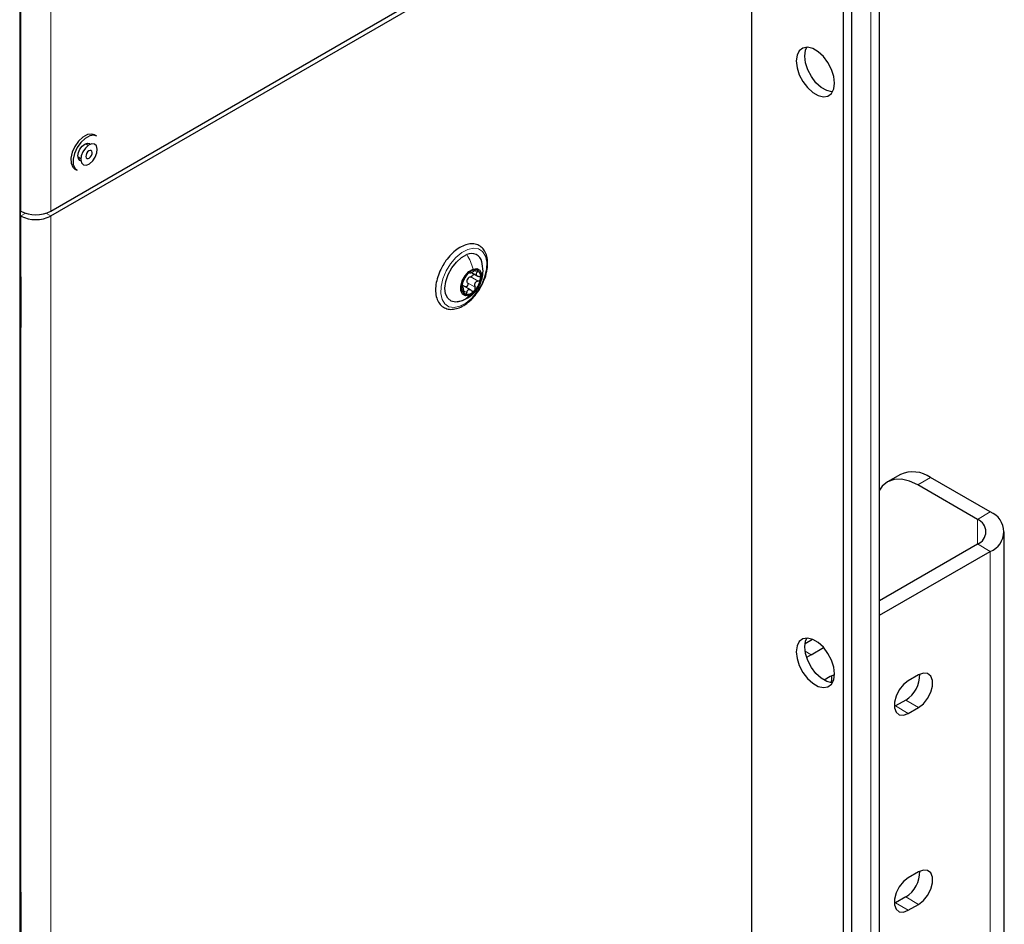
# Paper-space layout 'Blatt2' of a CAD drawing. Header units: millimetres. Extents: x 5 to 418, y 2 to 292.
# Tile 41 of 81: x 164 to 197, y 147 to 177. Entities that reach past the tile are written whole.
import ezdxf

# ---------------------------------------------------------------- set-up
doc = ezdxf.new("R2010")
doc.units = ezdxf.units.MM

psp = doc.layouts.new('Blatt2')

# ---------------------------------------------------------------- linework, layer by layer
at = {"color": 7, "linetype": 'Continuous', "lineweight": 25}
for p, q in [((192.604, 92.813), (192.604, 235.707)), ((191.392, 213.191), (191.392, 131.252)), ((191.675, 213.028), (191.675, 131.088)), ((164.086, 108.215), (164.086, 192.312)), ((164.096, 168.252), (164.096, 192.3)), ((165.101, 170.59), (188.351, 184.012)), ((165.101, 170.427), (188.351, 183.848)), ((188.351, 183.848), (188.351, 137.306)), ((166.351, 172.77), (166.258, 172.824)), ((166.63, 173.074), (166.559, 173.115)), ((166.008, 172.391), (166.101, 172.337)), ((165.906, 171.984), (165.977, 171.943)), ((164.096, 170.599), (164.112, 170.59)), ((164.096, 170.435), (164.112, 170.427)), ((164.108, 168.423), (164.096, 168.417)), ((164.112, 168.385), (164.112, 166.94)), ((179.057, 168.553), (179.27, 168.43)), ((178.738, 168.126), (178.778, 168.118)), ((178.788, 168.063), (178.738, 168.092)), ((179.049, 167.962), (178.776, 168.12)), ((178.591, 167.578), (178.766, 167.628)), ((164.112, 166.927), (164.112, 166.752)), ((164.096, 147.839), (164.096, 166.884)), ((164.112, 166.856), (164.096, 166.876)), ((193.291, 161.851), (192.867, 161.606)), ((196.271, 160.609), (194.291, 161.752)), ((195.846, 160.364), (193.867, 161.507)), ((196.739, 140.358), (196.739, 159.955)), ((192.604, 157.675), (195.846, 159.547)), ((192.604, 157.185), (196.271, 159.302)), ((190.127, 156.245), (190.373, 156.388)), ((190.331, 155.873), (190.182, 155.779)), ((190.331, 155.873), (190.744, 156.112)), ((191.108, 155.203), (190.967, 155.147)), ((193.895, 155.204), (193.555, 155.008)), ((190.967, 155.147), (190.763, 155.029)), ((193.471, 154.371), (193.131, 154.175)), ((193.131, 154.175), (193.091, 154.153)), ((193.555, 153.93), (193.895, 154.126)), ((193.895, 148.671), (193.555, 148.475)), ((164.108, 148.009), (164.096, 148.004)), ((164.112, 147.972), (164.112, 146.527)), ((193.471, 147.838), (193.131, 147.642)), ((193.131, 147.642), (193.091, 147.621)), ((193.555, 147.397), (193.895, 147.593))]:
    psp.add_line(p, q, dxfattribs=at)
at = {"color": 7, "linetype": 'Continuous', "lineweight": 18}
for p, q in [((192.311, 235.295), (192.311, 92.408)), ((164.112, 170.59), (164.112, 217.949)), ((165.101, 170.59), (165.101, 217.949)), ((164.073, 108.197), (164.073, 192.295)), ((164.086, 168.237), (164.086, 192.284)), ((164.112, 170.427), (164.274, 170.52)), ((165.101, 170.427), (164.939, 170.52)), ((164.112, 170.427), (164.112, 168.385)), ((165.101, 170.427), (165.101, 123.884)), ((179.169, 168.612), (179.249, 168.567)), ((164.11, 168.412), (164.096, 168.406)), ((164.096, 168.26), (164.109, 168.253)), ((164.109, 168.253), (164.112, 168.255)), ((164.112, 168.251), (164.109, 168.253)), ((179.036, 168.413), (179.283, 168.27)), ((178.739, 168.078), (178.753, 168.071)), ((178.818, 167.939), (178.903, 167.89)), ((178.932, 168.209), (179.179, 168.067)), ((164.086, 147.823), (164.086, 166.868)), ((164.112, 166.752), (164.112, 147.972)), ((194.291, 161.752), (193.867, 161.507)), ((195.846, 160.364), (196.271, 160.609)), ((195.846, 160.364), (195.846, 159.547)), ((195.846, 159.547), (196.271, 159.302)), ((196.271, 139.705), (196.271, 159.302)), ((190.13, 155.989), (190.331, 155.873)), ((193.895, 154.126), (193.471, 154.371)), ((193.555, 153.93), (193.131, 154.175)), ((164.11, 147.999), (164.096, 147.993)), ((164.096, 147.846), (164.109, 147.839)), ((164.109, 147.839), (164.112, 147.841)), ((164.112, 147.838), (164.109, 147.839)), ((193.895, 147.593), (193.471, 147.838)), ((193.555, 147.397), (193.131, 147.642))]:
    psp.add_line(p, q, dxfattribs=at)
at = {"color": 7, "linetype": 'Continuous', "lineweight": 25, "flags": 128}
for points in [[(191.109, 174.834), (191.083, 175.056), (191.008, 175.29), (190.889, 175.516), (190.737, 175.717), (190.563, 175.877), (190.382, 175.981), (190.208, 176.022), (190.056, 175.997), (189.937, 175.908), (189.862, 175.761), (189.836, 175.569), (189.862, 175.347), (189.937, 175.113), (190.056, 174.887), (190.208, 174.686), (190.382, 174.526), (190.563, 174.422), (190.737, 174.38), (190.889, 174.405), (191.008, 174.495), (191.083, 174.642), (191.109, 174.834)], [(190.119, 175.732), (190.145, 175.924), (190.187, 176.023)], [(191.041, 174.543), (191.02, 174.544), (190.846, 174.585), (190.665, 174.69), (190.491, 174.849), (190.339, 175.05), (190.22, 175.276), (190.145, 175.51), (190.119, 175.732)], [(166.559, 173.115), (166.467, 173.144), (166.325, 173.125), (166.173, 173.044), (166.028, 172.909)], [(166.028, 172.909), (165.905, 172.735), (165.817, 172.541), (165.774, 172.348), (165.781, 172.177), (165.837, 172.046), (165.906, 171.984)], [(166.099, 172.868), (165.975, 172.694), (165.888, 172.5), (165.845, 172.307), (165.852, 172.136), (165.908, 172.005), (165.977, 171.943)], [(166.103, 172.261), (166.073, 172.272), (166.024, 172.329), (166.007, 172.419), (166.024, 172.529), (166.073, 172.642), (166.146, 172.741), (166.233, 172.811), (166.319, 172.841), (166.393, 172.827), (166.418, 172.806)], [(166.63, 173.074), (166.538, 173.103), (166.396, 173.084), (166.244, 173.003), (166.099, 172.868)], [(166.252, 172.682), (166.167, 172.557), (166.114, 172.419), (166.1, 172.288), (166.128, 172.185), (166.194, 172.125), (166.287, 172.117), (166.393, 172.162), (166.496, 172.254), (166.581, 172.379), (166.635, 172.517), (166.648, 172.647), (166.62, 172.751), (166.555, 172.811), (166.462, 172.819), (166.356, 172.774), (166.252, 172.682)], [(166.327, 172.55), (166.294, 172.502), (166.274, 172.449), (166.268, 172.399), (166.279, 172.359), (166.305, 172.335), (166.34, 172.332), (166.381, 172.35), (166.421, 172.385), (166.454, 172.433), (166.475, 172.487), (166.48, 172.537), (166.469, 172.577), (166.444, 172.6), (166.408, 172.603), (166.367, 172.586), (166.327, 172.55)], [(178.698, 167.606), (178.53, 167.572), (178.384, 167.604), (178.272, 167.698), (178.203, 167.847), (178.183, 168.038), (178.214, 168.257), (178.292, 168.486), (178.412, 168.706), (178.564, 168.899), (178.735, 169.049), (178.912, 169.145)], [(178.993, 167.8), (178.865, 167.783), (178.766, 167.835), (178.711, 167.948), (178.708, 168.103), (178.757, 168.279), (178.851, 168.447), (178.976, 168.583), (179.113, 168.666)], [(179.113, 168.666), (179.24, 168.682), (179.339, 168.631), (179.394, 168.518), (179.398, 168.363), (179.348, 168.187), (179.254, 168.018), (179.129, 167.883), (178.993, 167.8)], [(164.096, 168.467), (164.101, 168.454), (164.112, 168.385)], [(164.112, 166.752), (164.101, 166.696), (164.096, 166.687)], [(193.867, 161.507), (193.591, 161.635), (193.325, 161.695), (193.081, 161.685), (192.867, 161.606), (192.691, 161.46), (192.604, 161.338)], [(189.836, 155.972), (189.862, 155.75), (189.937, 155.516), (190.056, 155.29), (190.208, 155.089), (190.382, 154.929), (190.563, 154.825), (190.737, 154.783), (190.889, 154.808), (191.008, 154.898), (191.083, 155.045), (191.109, 155.237), (191.083, 155.459), (191.008, 155.693), (190.889, 155.919), (190.737, 156.12), (190.563, 156.28), (190.382, 156.384), (190.208, 156.425), (190.056, 156.4), (189.937, 156.311), (189.862, 156.164), (189.836, 155.972)], [(190.119, 156.135), (190.145, 156.327), (190.187, 156.426)], [(191.041, 154.946), (191.02, 154.947), (190.846, 154.988), (190.665, 155.093), (190.491, 155.252), (190.339, 155.453), (190.22, 155.679), (190.145, 155.913), (190.119, 156.135)], [(191.008, 155.168), (191.003, 155.024), (190.989, 154.949)], [(193.895, 154.126), (194.054, 154.25), (194.195, 154.425), (194.299, 154.628), (194.354, 154.836), (194.354, 155.023), (194.299, 155.167), (194.195, 155.251), (194.054, 155.263), (193.895, 155.204)], [(193.555, 155.008), (193.396, 154.883), (193.255, 154.708), (193.151, 154.505), (193.096, 154.297), (193.096, 154.11), (193.151, 153.966), (193.255, 153.883), (193.396, 153.87), (193.555, 153.93)], [(193.895, 147.593), (194.054, 147.718), (194.195, 147.893), (194.299, 148.096), (194.354, 148.304), (194.354, 148.491), (194.299, 148.635), (194.195, 148.718), (194.054, 148.731), (193.895, 148.671)], [(193.555, 148.475), (193.396, 148.351), (193.255, 148.176), (193.151, 147.972), (193.096, 147.765), (193.096, 147.577), (193.151, 147.434), (193.255, 147.35), (193.396, 147.338), (193.555, 147.397)], [(164.096, 148.054), (164.101, 148.04), (164.112, 147.972)]]:
    psp.add_lwpolyline(points, dxfattribs=at)
at = {"color": 7, "linetype": 'Continuous', "lineweight": 18, "flags": 128}
psp.add_lwpolyline([(178.674, 167.431), (178.484, 167.39), (178.315, 167.417), (178.18, 167.508), (178.088, 167.659), (178.045, 167.858), (178.053, 168.093), (178.113, 168.347), (178.219, 168.603), (178.366, 168.844), (178.543, 169.053), (178.737, 169.215), (178.937, 169.32), (179.127, 169.361), (179.295, 169.335), (179.43, 169.244), (179.522, 169.093), (179.566, 168.893), (179.558, 168.658), (179.498, 168.404), (179.391, 168.148), (179.244, 167.908), (179.068, 167.699), (178.873, 167.537), (178.674, 167.431)], dxfattribs=at)
at = {"color": 7, "linetype": 'Continuous', "lineweight": 25}
for centre, radius, start, end in [((164.607, 171.545), 1.076, 242.6097, 297.3903), ((164.607, 171.382), 1.076, 242.6097, 297.3903), ((179.068, 168.837), 0.346, 11.9693, 116.8483), ((179.195, 168.32), 0.318, 78.8653, 142.3177), ((179.132, 168.422), 0.245, 343.0202, 59.3731), ((179.463, 167.998), 0.733, 135.1265, 170.7708), ((179.171, 168.214), 0.269, 146.2867, 159.6106), ((178.642, 168.468), 0.733, 315.1265, 350.7708), ((178.973, 168.044), 0.245, 163.0202, 239.3731), ((178.91, 168.146), 0.318, 258.8653, 322.3177), ((193.705, 160.934), 1.006, 54.3824, 114.3071), ((196.023, 159.955), 0.699, 290.7834, 69.2166), ((195.692, 159.955), 0.437, 290.7834, 69.2166), ((192.948, 155.208), 0.987, 301.9371, 0.9544), ((192.948, 148.676), 0.987, 301.9371, 0.9544)]:
    psp.add_arc(centre, radius, start, end, dxfattribs=at)
at = {"color": 7, "linetype": 'Continuous', "lineweight": 18}
for centre, radius, start, end in [((164.077, 168.254), 0.0192, 297.475, 355.2816), ((164.077, 166.885), 0.0193, 297.5241, 354.6696), ((164.077, 147.84), 0.0192, 297.475, 355.2816)]:
    psp.add_arc(centre, radius, start, end, dxfattribs=at)
for centre, major_axis, ratio, start_param, end_param in [((164.14, 168.271), (0.037, 0.071), 0.546409, 2.332537, 3.349245), ((164.11, 168.286), (0.0171, 0.0363), 0.514298, 3.320163, 3.832188), ((164.14, 166.903), (0.037, 0.071), 0.546409, 1.315828, 2.332537), ((164.14, 147.858), (0.037, 0.071), 0.546409, 2.332537, 3.349245), ((164.11, 147.873), (0.0171, 0.0363), 0.514298, 3.320163, 3.832188)]:
    psp.add_ellipse(centre, major_axis=major_axis, ratio=ratio, start_param=start_param, end_param=end_param, dxfattribs=at)
at = {"color": 7, "linetype": 'Continuous', "lineweight": 25}
for points, knots in [([(179.586, 168.686), (179.591, 168.728), (179.604, 168.852), (179.59, 169.043), (179.528, 169.232), (179.42, 169.379), (179.276, 169.475), (179.103, 169.512), (178.917, 169.491), (178.722, 169.415), (178.525, 169.285), (178.34, 169.107), (178.209, 168.949), (178.154, 168.849), (178.142, 168.829)], [0, 0, 0, 0, 0.050481, 0.146835, 0.243812, 0.329517, 0.420707, 0.509208, 0.598089, 0.690274, 0.785056, 0.880433, 0.975605, 1, 1, 1, 1]), ([(179.35, 168.2), (179.374, 168.252), (179.431, 168.377), (179.458, 168.627), (179.424, 168.811), (179.405, 168.915)], [0, 0, 0, 0, 0.2330912, 0.5632084, 1, 1, 1, 1]), ([(178.142, 168.829), (178.107, 168.771), (178.024, 168.635), (177.935, 168.403), (177.876, 168.152), (177.864, 167.913), (177.901, 167.699), (177.988, 167.521), (178.122, 167.395), (178.286, 167.331), (178.467, 167.326), (178.659, 167.378), (178.856, 167.484), (179.049, 167.641), (179.224, 167.84), (179.357, 168.033), (179.414, 168.16), (179.434, 168.204)], [0, 0, 0, 0, 0.052591, 0.123425, 0.194489, 0.266003, 0.338078, 0.409966, 0.479545, 0.546044, 0.611717, 0.679136, 0.749008, 0.819979, 0.890898, 0.961671, 1, 1, 1, 1]), ([(178.994, 168.544), (178.996, 168.54), (178.999, 168.535), (179.019, 168.539), (179.04, 168.545), (179.066, 168.556), (179.105, 168.574), (179.134, 168.592), (179.154, 168.604)], [0, 0, 0, 0, 0.2491679, 0.3743031, 0.4989033, 0.6239875, 0.7497462, 1, 1, 1, 1]), ([(179.257, 168.633), (179.25, 168.634), (179.237, 168.637), (179.21, 168.631), (179.181, 168.62), (179.163, 168.609), (179.154, 168.604)], [0, 0, 0, 0, 0.250033, 0.499632, 0.749228, 1, 1, 1, 1]), ([(179.249, 168.567), (179.237, 168.552), (179.218, 168.53), (179.212, 168.5), (179.215, 168.478), (179.228, 168.458), (179.255, 168.435), (179.285, 168.428), (179.304, 168.423)], [0, 0, 0, 0, 0.249199, 0.374336, 0.49893, 0.624007, 0.749759, 1, 1, 1, 1]), ([(179.249, 168.567), (179.254, 168.573), (179.266, 168.587), (179.273, 168.607), (179.271, 168.624), (179.262, 168.63), (179.257, 168.633)], [0, 0, 0, 0, 0.249815, 0.499908, 0.75012, 1, 1, 1, 1]), ([(179.434, 168.204), (179.453, 168.242), (179.512, 168.36), (179.559, 168.526), (179.579, 168.646), (179.586, 168.686)], [0, 0, 0, 0, 0.235974, 0.751911, 1, 1, 1, 1]), ([(164.097, 168.246), (164.097, 168.246), (164.097, 168.246), (164.097, 168.25), (164.096, 168.252)], [0, 0, 0, 0, 0.446297, 1, 1, 1, 1]), ([(178.774, 168.224), (178.781, 168.239), (178.792, 168.261), (178.81, 168.3), (178.825, 168.331), (178.841, 168.36), (178.861, 168.396), (178.871, 168.415), (178.878, 168.427)], [0, 0, 0, 0, 0.249201, 0.374338, 0.498932, 0.624008, 0.74976, 1, 1, 1, 1]), ([(178.943, 168.515), (178.936, 168.507), (178.922, 168.492), (178.903, 168.467), (178.887, 168.445), (178.881, 168.433), (178.878, 168.427)], [0, 0, 0, 0, 0.249857, 0.499466, 0.749011, 1, 1, 1, 1]), ([(178.932, 168.209), (178.926, 168.225), (178.913, 168.256), (178.917, 168.291), (178.919, 168.308)], [0, 0, 0, 0, 0.501552, 1, 1, 1, 1]), ([(178.994, 168.544), (178.993, 168.545), (178.992, 168.549), (178.981, 168.545), (178.964, 168.534), (178.95, 168.521), (178.943, 168.515)], [0, 0, 0, 0, 0.249807, 0.500055, 0.750309, 1, 1, 1, 1]), ([(178.947, 168.363), (178.96, 168.375), (178.986, 168.399), (179.019, 168.408), (179.036, 168.413)], [0, 0, 0, 0, 0.498457, 1, 1, 1, 1]), ([(179.117, 168.518), (179.118, 168.51), (179.121, 168.493), (179.111, 168.466), (179.092, 168.441), (179.065, 168.422), (179.046, 168.416), (179.036, 168.413)], [0, 0, 0, 0, 0.187741, 0.390156, 0.593638, 0.796408, 1, 1, 1, 1]), ([(179.283, 168.27), (179.262, 168.263), (179.23, 168.253), (179.196, 168.223), (179.176, 168.195), (179.165, 168.163), (179.161, 168.118), (179.172, 168.087), (179.179, 168.067)], [0, 0, 0, 0, 0.249201, 0.374338, 0.498932, 0.624008, 0.74976, 1, 1, 1, 1]), ([(179.283, 168.27), (179.293, 168.273), (179.313, 168.279), (179.339, 168.298), (179.359, 168.323), (179.364, 168.341), (179.366, 168.351)], [0, 0, 0, 0, 0.249852, 0.499902, 0.750115, 1, 1, 1, 1]), ([(179.366, 168.351), (179.366, 168.36), (179.367, 168.378), (179.353, 168.401), (179.332, 168.417), (179.314, 168.421), (179.304, 168.423)], [0, 0, 0, 0, 0.249991, 0.499611, 0.749127, 1, 1, 1, 1]), ([(178.739, 168.115), (178.738, 168.106), (178.737, 168.089), (178.739, 168.073), (178.745, 168.066), (178.75, 168.069), (178.753, 168.071)], [0, 0, 0, 0, 0.249991, 0.499611, 0.749127, 1, 1, 1, 1]), ([(178.774, 168.224), (178.771, 168.217), (178.764, 168.203), (178.754, 168.175), (178.744, 168.144), (178.741, 168.125), (178.739, 168.115)], [0, 0, 0, 0, 0.2498519, 0.4999015, 0.7501147, 1, 1, 1, 1]), ([(178.808, 167.927), (178.806, 167.95), (178.804, 167.984), (178.794, 168.024), (178.786, 168.049), (178.778, 168.066), (178.767, 168.079), (178.758, 168.074), (178.753, 168.071)], [0, 0, 0, 0, 0.249199, 0.374336, 0.49893, 0.624007, 0.749759, 1, 1, 1, 1]), ([(178.766, 167.628), (178.854, 167.67), (179, 167.739), (179.175, 167.902), (179.286, 168.032), (179.322, 168.129), (179.331, 168.153)], [0, 0, 0, 0, 0.365607, 0.61019, 0.901422, 1, 1, 1, 1]), ([(178.808, 167.927), (178.809, 167.917), (178.811, 167.896), (178.819, 167.867), (178.832, 167.843), (178.843, 167.837), (178.849, 167.833)], [0, 0, 0, 0, 0.249815, 0.499908, 0.75012, 1, 1, 1, 1]), ([(178.932, 168.209), (178.935, 168.2), (178.942, 168.181), (178.942, 168.149), (178.933, 168.118), (178.916, 168.092), (178.892, 168.076), (178.869, 168.071), (178.857, 168.074), (178.853, 168.075)], [0, 0, 0, 0, 0.155176, 0.309162, 0.463869, 0.618445, 0.773142, 0.928654, 1, 1, 1, 1]), ([(179.063, 167.95), (179.047, 167.962), (179.022, 167.979), (178.987, 167.985), (178.961, 167.981), (178.94, 167.967), (178.917, 167.94), (178.909, 167.91), (178.903, 167.89)], [0, 0, 0, 0, 0.249168, 0.374303, 0.498903, 0.623987, 0.749746, 1, 1, 1, 1]), ([(179.063, 167.95), (179.07, 167.945), (179.085, 167.934), (179.112, 167.928), (179.139, 167.933), (179.154, 167.945), (179.162, 167.951)], [0, 0, 0, 0, 0.249807, 0.500055, 0.750309, 1, 1, 1, 1]), ([(179.162, 167.951), (179.168, 167.959), (179.181, 167.975), (179.19, 168.006), (179.19, 168.038), (179.183, 168.057), (179.179, 168.067)], [0, 0, 0, 0, 0.249857, 0.499466, 0.749011, 1, 1, 1, 1]), ([(178.849, 167.833), (178.854, 167.832), (178.866, 167.83), (178.883, 167.842), (178.896, 167.862), (178.901, 167.881), (178.903, 167.89)], [0, 0, 0, 0, 0.250033, 0.499632, 0.749228, 1, 1, 1, 1]), ([(164.096, 166.884), (164.097, 166.887), (164.097, 166.893), (164.101, 166.907), (164.106, 166.919), (164.11, 166.925), (164.112, 166.927)], [0, 0, 0, 0, 0.273493, 0.551895, 0.859159, 1, 1, 1, 1]), ([(164.097, 147.833), (164.097, 147.833), (164.097, 147.833), (164.097, 147.836), (164.096, 147.839)], [0, 0, 0, 0, 0.4462969, 1, 1, 1, 1])]:
    psp.add_open_spline(points, degree=3, knots=knots, dxfattribs=at)
at = {"color": 7, "linetype": 'Continuous', "lineweight": 18}
for points in [[(178.912, 169.145), (178.955, 169.07), (179.04, 168.918), (179.088, 168.75), (179.113, 168.666)], [(178.698, 167.606), (178.754, 167.625), (178.865, 167.663), (178.95, 167.754), (178.993, 167.8)]]:
    psp.add_open_spline(points, degree=3, dxfattribs=at)

doc.saveas('drawing.dxf')
